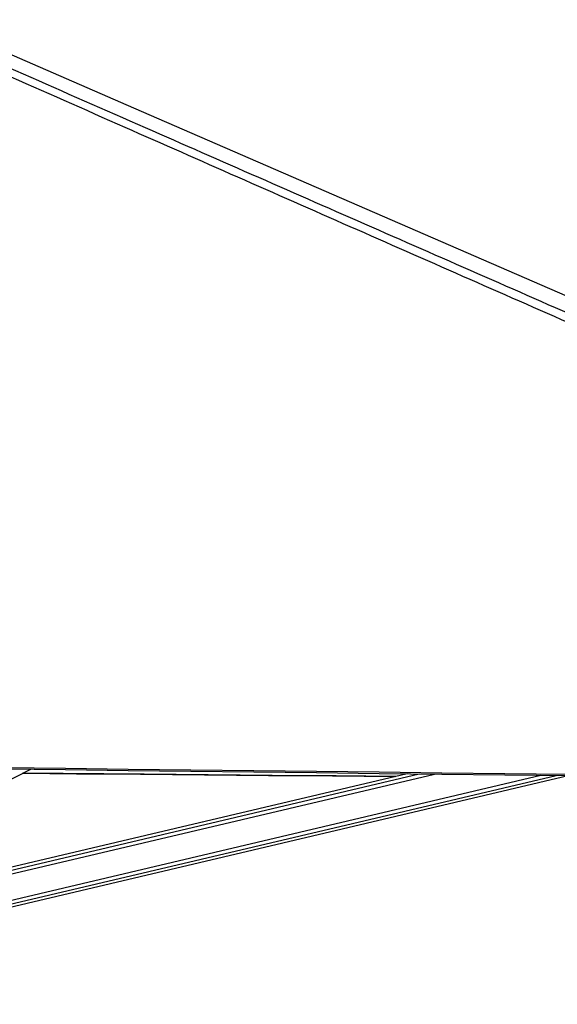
# Paper-space layout '3M DUO In Ground Anchor' of a CAD drawing. Header units: millimetres. Extents: x 10 to 10335, y 20 to 7920.
# Tile 100 of 116: x 8708 to 9068, y 3024 to 3683. Entities that reach past the tile are written whole.
import ezdxf

# ---------------------------------------------------------------- set-up
doc = ezdxf.new("R2010")
doc.units = ezdxf.units.MM

psp = doc.layouts.new('3M DUO In Ground Anchor')

# ---------------------------------------------------------------- linework, layer by layer
at = {"color": 7, "linetype": 'Continuous', "lineweight": 25}
for p, q in [((8406.79, 3026.52), (8715.2, 3181.75)), ((8426.15, 3024.43), (9075.07, 3177.5)), ((8967.21, 3178.77), (8481.82, 3064.28))]:
    psp.add_line(p, q, dxfattribs=at)
at = {"color": 8, "linetype": 'Continuous', "lineweight": 25}
for p, q in [((8425.14, 3028.74), (9056.72, 3177.71)), ((8425.7, 3026.34), (9066.94, 3177.59)), ((8464.91, 3055.77), (8985.47, 3178.55)), ((8474.36, 3060.52), (8975.26, 3178.67))]:
    psp.add_line(p, q, dxfattribs=at)
at = {"color": 7, "linetype": 'Continuous', "lineweight": 25, "flags": 128}
for points in [[(8657.26, 3679.52), (8789.06, 3622.26), (9118.48, 3479.13), (9530.24, 3300.21), (9762.21, 3199.42)], [(8349.69, 3187), (8360.19, 3186.88), (8402.22, 3186.38), (8444.24, 3185.88), (8486.26, 3185.38), (8570.31, 3184.38), (8612.34, 3183.88), (8654.36, 3183.39), (8696.38, 3182.89), (8738.41, 3182.39), (8780.43, 3181.89), (8822.45, 3181.4), (8864.48, 3180.9), (8906.5, 3180.4), (8948.53, 3179.91), (8990.55, 3179.41), (9032.57, 3178.92), (9074.6, 3178.42)], [(8349.69, 3186.09), (8360.19, 3185.96), (8402.22, 3185.46), (8444.24, 3184.96), (8486.26, 3184.46), (8570.31, 3183.46), (8612.33, 3182.97), (8654.36, 3182.47), (8696.38, 3181.97), (8738.41, 3181.47), (8780.43, 3180.97), (8822.45, 3180.48), (8864.48, 3179.98), (8906.5, 3179.48), (8948.53, 3178.99), (8990.55, 3178.49), (9032.57, 3178), (9074.6, 3177.5)], [(8709.89, 3179.07), (8745.91, 3178.76), (8788.74, 3178.39), (8831.57, 3178.02), (8874.41, 3177.65), (8917.24, 3177.28), (8959.34, 3176.91)], [(8959.37, 3176.92), (8919.69, 3177.26), (8876.85, 3177.63), (8834.02, 3178), (8791.19, 3178.38), (8709.91, 3179.08)]]:
    psp.add_lwpolyline(points, dxfattribs=at)
at = {"color": 7, "linetype": 'Continuous', "lineweight": 25}
psp.add_open_spline([(9782.67, 3170.12), (9782.21, 3170.32), (9618.52, 3242.1), (9384.27, 3344.83), (9100.26, 3469.55), (8929.13, 3544.79), (8801.42, 3601.08), (8696.9, 3647.27), (8642.76, 3671.35), (8615.69, 3683.4)], degree=3, knots=[0, 0, 0, 0, 0.001178, 0.420275, 0.601458, 0.730782, 0.860106, 0.930053, 1, 1, 1, 1], dxfattribs=at)
at = {"color": 8, "linetype": 'Continuous', "lineweight": 25}
psp.add_open_spline([(8628.08, 3683.16), (8655.41, 3671.15), (8710.07, 3647.12), (8815.1, 3601), (8943.31, 3544.74), (9245.94, 3412.01), (9518.4, 3292.6), (9740.43, 3195.3), (9760.84, 3186.36)], degree=3, knots=[0, 0, 0, 0, 0.072096, 0.144191, 0.277805, 0.411418, 0.945885, 1, 1, 1, 1], dxfattribs=at)

doc.saveas('drawing.dxf')
